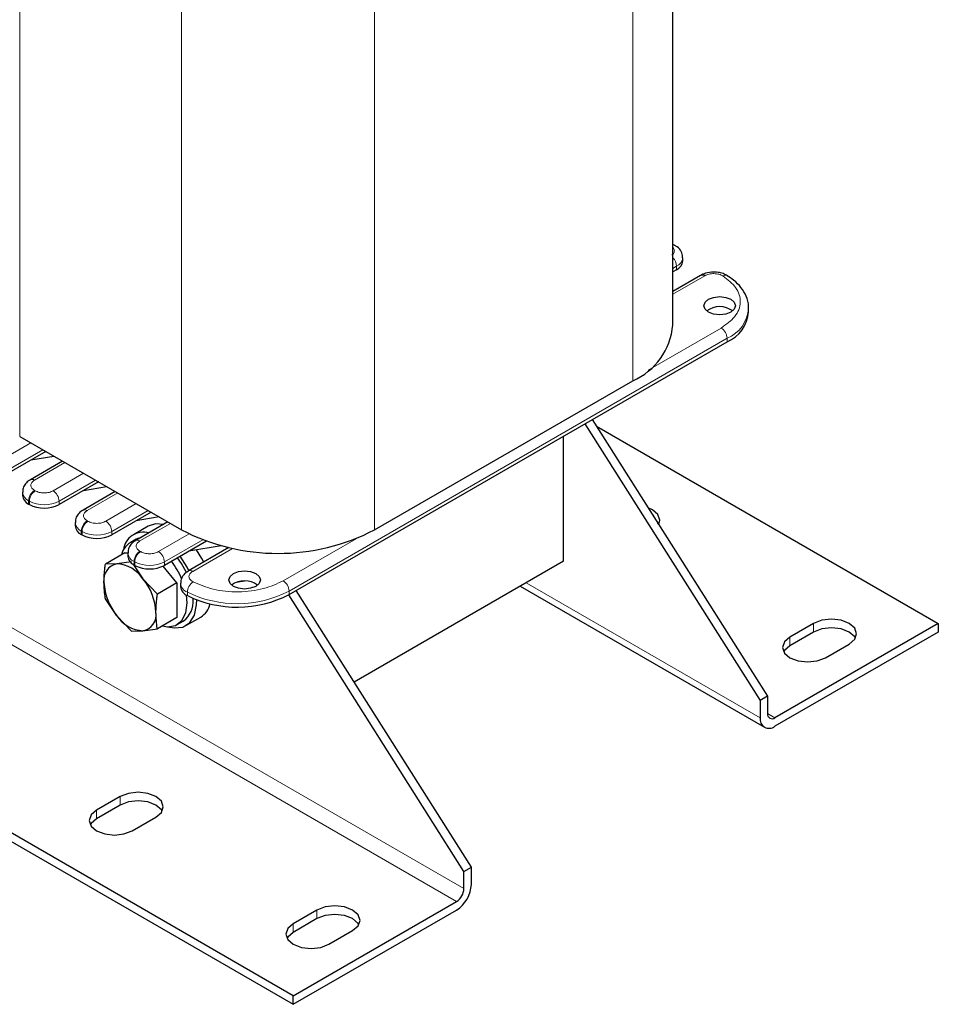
# Model space of a CAD drawing. Header units: millimetres. Extents: x 5 to 418, y 2 to 292.
# Tile 21 of 39: x 274 to 309, y 51 to 88. Entities that reach past the tile are written whole.
import ezdxf

# ---------------------------------------------------------------- set-up
doc = ezdxf.new("R2010")
doc.units = ezdxf.units.MM

msp = doc.modelspace()

# ---------------------------------------------------------------- linework, layer by layer
at = {"color": 7, "linetype": 'Continuous', "lineweight": 25}
for p, q in [((298.6338, 76.6391), (298.6338, 98.7385)), ((284.1707, 51.0756), (233.8247, 80.1397)), ((233.8247, 79.8131), (284.1707, 50.749)), ((298.7133, 79.6757), (298.685, 79.692)), ((299.0139, 79.072), (299.0139, 79.2026)), ((298.7795, 78.7454), (298.6338, 78.6613)), ((299.6932, 78.532), (298.6338, 77.9205)), ((301.523, 77.1452), (301.523, 77.2759)), ((284.0152, 66.3686), (300.7029, 76.0023)), ((287.2678, 68.8343), (297.1108, 74.5165)), ((295.2836, 72.8738), (301.9615, 62.3259)), ((295.5665, 73.0371), (302.2444, 62.4891)), ((295.7279, 72.7821), (308.7498, 65.2648)), ((273.748, 72.3938), (279.9139, 68.8343)), ((294.4662, 67.6327), (294.4662, 72.4019)), ((274.738, 71.8223), (273.2388, 70.9569)), ((275.3796, 71.4519), (274.1537, 70.7442)), ((274.1728, 71.496), (275.0448, 71.6451)), ((276.7462, 70.663), (275.247, 69.7976)), ((273.8531, 70.2711), (273.8531, 70.1404)), ((277.3878, 70.2926), (276.1618, 69.5849)), ((276.181, 70.3367), (277.053, 70.4858)), ((274.0874, 69.8139), (274.1157, 69.7976)), ((278.7543, 69.5037), (277.2552, 68.6383)), ((275.8612, 69.1118), (275.8612, 68.9811)), ((279.396, 69.1333), (278.17, 68.4256)), ((279.0612, 69.3265), (278.1892, 69.1774)), ((278.6453, 68.9735), (278.0796, 68.647)), ((276.0956, 68.6546), (276.1238, 68.6383)), ((278.1796, 68.4738), (277.9534, 68.3432)), ((280.8618, 68.4017), (279.2634, 67.479)), ((277.7502, 67.9504), (277.014, 67.5254)), ((277.7502, 67.9504), (277.8794, 67.962)), ((277.8694, 67.9525), (277.8694, 67.8218)), ((281.7197, 68.1561), (280.1793, 67.2669)), ((281.4245, 68.2279), (280.1974, 68.0181)), ((278.0039, 67.6139), (277.4532, 67.5375)), ((294.4662, 67.6327), (286.4923, 63.0294)), ((277.4532, 67.5375), (277.014, 67.5254)), ((278.0586, 67.5333), (278.4432, 66.966)), ((278.1037, 67.4953), (278.132, 67.479)), ((279.7301, 66.8075), (279.2121, 67.4518)), ((278.4432, 66.966), (278.9939, 66.3825)), ((279.7301, 66.8075), (278.9939, 66.3825)), ((279.7301, 66.8075), (279.7301, 65.4875)), ((282.3194, 66.8783), (281.9902, 66.822)), ((279.8787, 66.7938), (279.8787, 66.6632)), ((290.9589, 55.9742), (284.2811, 66.5221)), ((292.8174, 66.6808), (302.1272, 61.3063)), ((277.4532, 65.5575), (277.014, 66.2054)), ((280.1261, 66.0495), (280.1028, 66.3427)), ((280.3523, 66.1801), (280.3519, 66.22)), ((290.6761, 55.8109), (283.9982, 66.3589)), ((278.0039, 64.9739), (277.4532, 65.5575)), ((279.7301, 65.4875), (278.9939, 65.0625)), ((279.7532, 65.2254), (279.9795, 65.356)), ((280.0795, 65.1828), (280.6452, 65.5094)), ((278.0039, 64.9739), (278.4432, 64.986)), ((278.4432, 64.986), (278.9939, 65.0625)), ((308.7498, 65.2648), (302.5272, 61.6726)), ((308.7498, 64.9381), (302.5272, 61.3459)), ((303.998, 65.2648), (303.0929, 64.7423)), ((303.998, 64.9381), (303.0929, 64.4156)), ((308.7498, 65.2648), (308.7498, 64.9381)), ((304.4505, 63.9585), (305.3556, 64.481)), ((302.2444, 62.4891), (301.9615, 62.3259)), ((301.9615, 62.3259), (301.9615, 61.6726)), ((302.2444, 62.4891), (302.2444, 61.8359)), ((277.5805, 58.6682), (276.6754, 58.1457)), ((277.5805, 58.3416), (276.6754, 57.8191)), ((278.033, 57.3619), (278.9381, 57.8844)), ((290.6761, 55.8109), (290.9589, 55.9742)), ((290.9589, 55.321), (290.9589, 55.9742)), ((290.6761, 55.1577), (290.6761, 55.8109)), ((284.1707, 51.0756), (290.3933, 54.6678)), ((284.1707, 50.749), (290.3933, 54.3412)), ((285.0758, 54.3412), (284.1707, 53.8187)), ((285.0758, 54.0146), (284.1707, 53.4921)), ((285.5284, 53.035), (286.4335, 53.5575)), ((284.1707, 50.749), (284.1707, 51.0756))]:
    msp.add_line(p, q, dxfattribs=at)
at = {"color": 7, "linetype": 'Continuous', "lineweight": 18}
for p, q in [((297.1108, 97.8593), (297.1108, 74.5165)), ((273.748, 95.1815), (273.748, 72.3938)), ((287.2678, 92.1771), (287.2678, 68.8343)), ((279.9139, 90.5512), (279.9139, 68.8343)), ((240.3301, 84.2218), (290.6761, 55.1577)), ((290.3933, 54.6678), (240.0473, 83.7319)), ((298.6338, 78.7919), (298.7795, 78.876)), ((298.7795, 78.876), (298.7795, 78.7454)), ((299.8532, 78.5162), (298.6338, 77.8123)), ((297.6967, 74.92), (300.4766, 76.5248)), ((284.0152, 66.4993), (300.7029, 76.1329)), ((300.7029, 76.1329), (300.7029, 76.0023)), ((273.0126, 71.4794), (274.1722, 72.1489)), ((273.2388, 71.0875), (274.6248, 71.8876)), ((275.4733, 71.3978), (274.3137, 70.7283)), ((275.0208, 70.3201), (276.1804, 70.9896)), ((275.247, 69.9282), (276.633, 70.7283)), ((274.3137, 70.3364), (274.3419, 70.3201)), ((277.4815, 70.2385), (276.3218, 69.569)), ((274.0874, 69.9445), (274.1157, 69.9282)), ((274.0874, 69.9445), (274.0874, 69.8139)), ((274.1157, 69.9282), (274.1157, 69.7976)), ((275.247, 69.7976), (275.247, 69.9282)), ((277.0289, 69.1608), (278.1886, 69.8303)), ((277.2552, 68.7689), (278.6412, 69.569)), ((276.3218, 69.1772), (276.3501, 69.1608)), ((279.4897, 69.0792), (278.33, 68.4097)), ((276.0956, 68.7852), (276.1238, 68.7689)), ((276.0956, 68.7852), (276.0956, 68.6546)), ((276.1238, 68.7689), (276.1238, 68.6383)), ((277.2552, 68.6383), (277.2552, 68.7689)), ((279.0371, 68.0015), (280.2077, 68.6773)), ((279.2634, 67.6096), (280.7237, 68.4526)), ((283.7889, 66.8912), (286.5688, 68.496)), ((278.33, 68.0179), (278.3583, 68.0015)), ((281.8565, 68.1269), (280.3393, 67.2511)), ((278.1037, 67.6259), (278.132, 67.6096)), ((278.1037, 67.6259), (278.1037, 67.4953)), ((278.132, 67.6096), (278.132, 67.479)), ((279.2634, 67.479), (279.2634, 67.6096)), ((293.0518, 66.8161), (301.9615, 61.6726)), ((280.1361, 66.4545), (280.1361, 66.3238)), ((284.0152, 66.4993), (284.0152, 66.3686)), ((303.998, 64.9381), (303.998, 65.2648)), ((303.0929, 64.4156), (303.0929, 64.7423)), ((302.2444, 61.8358), (302.5272, 61.6726)), ((277.5805, 58.3416), (277.5805, 58.6682)), ((276.6754, 57.8191), (276.6754, 58.1457)), ((285.0758, 54.0146), (285.0758, 54.3412)), ((284.1707, 53.4921), (284.1707, 53.8187))]:
    msp.add_line(p, q, dxfattribs=at)
at = {"color": 7, "linetype": 'Continuous', "lineweight": 25, "flags": 128}
for points in [[(298.6338, 79.7068), (298.6507, 79.7047), (298.684, 79.6926)], [(300.8443, 77.129), (300.6496, 77.0539), (300.42, 77.0275), (300.1904, 77.0539), (299.9958, 77.129), (299.8657, 77.2413), (299.82, 77.3739), (299.8657, 77.5064), (299.9958, 77.6188), (300.1904, 77.6939), (300.42, 77.7203), (300.6496, 77.6939), (300.8443, 77.6188), (300.9744, 77.5064), (301.02, 77.3739), (300.9744, 77.2413), (300.8443, 77.129)], [(298.0989, 69.0365), (298.1415, 69.1998), (298.0684, 69.4119), (297.8603, 69.5917), (297.7007, 69.666)], [(279.236, 69.0409), (278.9226, 69.0624), (278.6453, 68.9735)], [(298.0989, 69.0365), (298.0684, 69.0853), (298.0678, 69.0861)], [(278.3795, 68.5465), (278.2461, 68.5068), (278.1796, 68.4738)], [(280.7603, 67.6023), (280.6884, 67.7418), (280.4871, 68.0677)], [(280.1018, 67.2005), (279.9131, 67.5445), (279.7592, 67.7652)], [(280.1946, 67.2757), (280.1228, 67.4153), (279.8615, 67.8242)], [(282.7424, 66.6789), (282.5477, 66.6039), (282.3181, 66.5775), (282.0885, 66.6039), (281.8938, 66.6789), (281.7638, 66.7913), (281.7181, 66.9239), (281.7638, 67.0564), (281.8938, 67.1688), (282.0885, 67.2439), (282.3181, 67.2702), (282.5477, 67.2439), (282.7424, 67.1688), (282.8724, 67.0564), (282.9181, 66.9239), (282.8724, 66.7913), (282.7424, 66.6789)], [(279.1862, 65.1735), (279.382, 65.1421), (279.6868, 65.1923), (279.924, 65.3715), (280.0745, 65.6652), (280.1261, 66.0495)], [(279.3925, 65.1416), (279.6299, 65.0928), (279.961, 65.129), (280.2267, 65.2975), (280.4073, 65.5861), (280.4894, 65.9732), (280.4927, 66.1626)], [(305.3556, 64.481), (305.5637, 64.6608), (305.6368, 64.8729), (305.5637, 65.085), (305.3556, 65.2648), (305.0442, 65.3849), (304.6768, 65.4271), (304.3094, 65.3849), (303.998, 65.2648)], [(305.5942, 64.7096), (305.5637, 64.7584), (305.3556, 64.9381), (305.0442, 65.0583), (304.6768, 65.1005), (304.3094, 65.0583), (303.998, 64.9381)], [(303.0929, 64.7423), (302.8848, 64.5625), (302.8117, 64.3504), (302.8848, 64.1383), (303.0929, 63.9585), (303.4043, 63.8384), (303.7717, 63.7962), (304.1391, 63.8384), (304.4505, 63.9585)], [(303.0929, 64.4156), (302.8848, 64.2358), (302.8543, 64.1871)], [(278.9381, 57.8844), (279.1462, 58.0642), (279.2193, 58.2763), (279.1462, 58.4884), (278.9381, 58.6682), (278.6267, 58.7883), (278.2593, 58.8305), (277.8919, 58.7883), (277.5805, 58.6682)], [(279.1767, 58.113), (279.1462, 58.1618), (278.9381, 58.3416), (278.6267, 58.4617), (278.2593, 58.5039), (277.8919, 58.4617), (277.5805, 58.3416)], [(276.6754, 58.1457), (276.4673, 57.9659), (276.3942, 57.7538), (276.4673, 57.5417), (276.6754, 57.3619), (276.9868, 57.2418), (277.3542, 57.1996), (277.7216, 57.2418), (278.033, 57.3619)], [(276.6754, 57.8191), (276.4673, 57.6393), (276.4368, 57.5905)], [(286.4335, 53.5575), (286.6416, 53.7373), (286.7146, 53.9493), (286.6416, 54.1614), (286.4335, 54.3412), (286.122, 54.4614), (285.7546, 54.5035), (285.3873, 54.4614), (285.0758, 54.3412)], [(286.672, 53.786), (286.6416, 53.8348), (286.4335, 54.0146), (286.122, 54.1347), (285.7546, 54.1769), (285.3873, 54.1347), (285.0758, 54.0146)], [(284.1707, 53.8187), (283.9626, 53.6389), (283.8895, 53.4268), (283.9626, 53.2148), (284.1707, 53.035), (284.4822, 52.9148), (284.8495, 52.8726), (285.2169, 52.9148), (285.5284, 53.035)], [(284.1707, 53.4921), (283.9626, 53.3123), (283.9322, 53.2635)]]:
    msp.add_lwpolyline(points, dxfattribs=at)
at = {"color": 7, "linetype": 'Continuous', "lineweight": 18}
for centre, radius, start, end in [((298.6533, 79.5632), 0.1275, 62.45395, 98.77807), ((298.2843, 78.8527), 0.4958, 2.69598, 45.17486), ((298.6127, 79.2435), 0.4035, 294.42209, 353.76285), ((300.6387, 78.3732), 0.1642, 63.5705, 124.65932), ((300.1776, 77.3757), 1.3492, 292.91193, 355.66277), ((300.2116, 76.1105), 0.4918, 2.60548, 57.39452), ((274.2197, 70.5968), 0.1617, 54.45619, 113.46492), ((274.2451, 70.3047), 0.3932, 184.47029, 246.35318), ((274.5786, 69.9222), 0.4918, 122.60548, 177.39452), ((274.6069, 69.9058), 0.4918, 122.60548, 177.39452), ((274.7558, 69.9058), 0.4918, 2.60548, 57.39452), ((274.6813, 71.02), 1.2296, 242.60967, 297.39033), ((276.2278, 69.4375), 0.1617, 54.45619, 113.46492), ((276.2533, 69.1454), 0.3932, 184.47029, 246.35318), ((276.5868, 68.7629), 0.4918, 122.60548, 177.39452), ((276.6151, 68.7465), 0.4918, 122.60548, 177.39452), ((276.7639, 68.7465), 0.4918, 2.60548, 57.39452), ((276.6895, 69.8607), 1.2296, 242.60967, 297.39033), ((278.236, 68.2782), 0.1617, 54.45619, 113.46492), ((278.2615, 67.9861), 0.3932, 184.47029, 246.35318), ((278.595, 67.6036), 0.4918, 122.60548, 177.39452), ((278.6233, 67.5872), 0.4918, 122.60548, 177.39452), ((278.7721, 67.5872), 0.4918, 2.60548, 57.39452), ((278.6977, 68.7014), 1.2296, 242.60967, 297.39033), ((280.2453, 67.1195), 0.1617, 54.45619, 113.46492), ((280.6455, 66.4339), 0.5098, 124.99154, 177.68183), ((283.5239, 66.4769), 0.4918, 2.60548, 57.39452), ((280.2842, 66.8337), 0.4071, 185.19604, 248.67593), ((282.031, 70.3454), 4.3278, 244.03467, 297.28885)]:
    msp.add_arc(centre, radius, start, end, dxfattribs=at)
at = {"color": 7, "linetype": 'Continuous', "lineweight": 25}
for centre, radius, start, end in [((298.6135, 79.1119), 0.4024, 294.37466, 354.3052), ((299.7595, 78.3854), 0.161, 54.38242, 114.30712), ((300.42, 76.5071), 0.8335, 53.59148, 126.40852), ((300.1781, 77.2445), 1.3485, 292.90031, 355.77955), ((296.0974, 76.8513), 2.5453, 293.46213, 355.21773), ((274.2534, 70.1804), 0.4024, 185.6948, 245.62534), ((274.6813, 70.8893), 1.2296, 242.60967, 297.39033), ((276.2616, 69.0211), 0.4024, 185.6948, 245.62534), ((278.4635, 67.9731), 0.7695, 74.41553, 172.56269), ((283.5909, 75.8918), 7.9579, 242.48054, 297.51946), ((276.6895, 69.73), 1.2296, 242.60967, 297.39033), ((278.3234, 67.7269), 0.7147, 111.19893, 167.79082), ((278.2698, 67.8618), 0.4024, 185.6948, 245.62534), ((277.087, 65.7646), 3.0789, 22.58632, 37.39827), ((277.5659, 66.9322), 0.6157, 100.54678, 189.25188), ((277.3768, 66.2619), 1.2779, 33.43491, 86.57046), ((278.6977, 68.5707), 1.2296, 242.60967, 297.39033), ((279.1048, 66.9322), 2.1489, 182.63929, 219.77207), ((276.7916, 65.5913), 2.1489, 2.63929, 39.77207), ((282.3181, 66.0571), 0.8335, 53.59148, 126.40852), ((280.2849, 66.704), 0.4082, 185.73436, 248.62345), ((279.4676, 66.084), 0.89, 305.11209, 6.20009), ((282.031, 70.2148), 4.3278, 244.03467, 297.28885), ((278.3305, 65.5913), 0.6157, 280.54678, 9.25188), ((280.1986, 66.2109), 0.8316, 302.47531, 345.91529), ((278.5196, 66.2616), 1.2779, 213.43491, 266.57046), ((302.3064, 61.6167), 0.3494, 170.78596, 309.20329), ((302.4168, 61.8079), 0.1747, 170.78596, 309.20329), ((289.7308, 55.3769), 1.2294, 302.60548, 357.39452), ((290.062, 55.1856), 0.6147, 302.60548, 357.39452)]:
    msp.add_arc(centre, radius, start, end, dxfattribs=at)
at = {"color": 7, "linetype": 'Continuous', "lineweight": 18}
for points, knots in [([(298.5946, 79.3031), (298.6167, 79.3194), (298.6591, 79.3506), (298.6866, 79.4075), (298.6977, 79.4639), (298.6858, 79.52), (298.6677, 79.5647), (298.6411, 79.5857), (298.6338, 79.5914)], [0, 0, 0, 0, 0.1988923, 0.3818559, 0.5652206, 0.7481844, 0.9315493, 1, 1, 1, 1]), ([(300.5453, 78.5082), (300.5222, 78.5212), (300.4758, 78.5471), (300.3907, 78.5745), (300.2988, 78.5926), (300.2024, 78.5991), (300.1054, 78.5948), (300.0124, 78.5789), (299.9255, 78.5535), (299.8773, 78.5286), (299.8532, 78.5162)], [0, 0, 0, 0, 0.12492916, 0.24999712, 0.37486129, 0.49999723, 0.62486128, 0.74999711, 0.8749293, 1, 1, 1, 1]), ([(300.4766, 76.5248), (300.6688, 76.6626), (301.0681, 76.9488), (301.2621, 77.5078), (301.107, 78.0709), (300.7278, 78.3661), (300.5453, 78.5082)], [0, 0, 0, 0, 0.2406183, 0.5, 0.7593817, 1, 1, 1, 1]), ([(274.3137, 70.7283), (274.2755, 70.7011), (274.2167, 70.659), (274.1798, 70.5889), (274.1697, 70.5324), (274.1798, 70.4759), (274.2166, 70.4058), (274.2755, 70.3637), (274.3137, 70.3364)], [0, 0, 0, 0, 0.23944295, 0.36957878, 0.49999987, 0.63013583, 0.76055705, 1, 1, 1, 1]), ([(274.3419, 70.3201), (274.3892, 70.2981), (274.4621, 70.2641), (274.5834, 70.2429), (274.6813, 70.237), (274.7792, 70.2429), (274.9005, 70.2641), (274.9735, 70.2981), (275.0208, 70.3201)], [0, 0, 0, 0, 0.2394429, 0.3695788, 0.4999999, 0.6301358, 0.7605571, 1, 1, 1, 1]), ([(276.3218, 69.569), (276.2837, 69.5418), (276.2249, 69.4997), (276.188, 69.4296), (276.1779, 69.3731), (276.188, 69.3166), (276.2248, 69.2465), (276.2837, 69.2044), (276.3218, 69.1772)], [0, 0, 0, 0, 0.2394429, 0.3695788, 0.4999999, 0.6301358, 0.7605571, 1, 1, 1, 1]), ([(276.3501, 69.1608), (276.3974, 69.1388), (276.4703, 69.1048), (276.5916, 69.0836), (276.6895, 69.0777), (276.7874, 69.0836), (276.9087, 69.1048), (276.9817, 69.1388), (277.0289, 69.1608)], [0, 0, 0, 0, 0.2394429, 0.3695788, 0.4999999, 0.6301358, 0.7605571, 1, 1, 1, 1]), ([(278.33, 68.4097), (278.2919, 68.3825), (278.2331, 68.3404), (278.1962, 68.2703), (278.186, 68.2138), (278.1962, 68.1573), (278.233, 68.0872), (278.2919, 68.0451), (278.33, 68.0179)], [0, 0, 0, 0, 0.2394429, 0.3695788, 0.4999999, 0.6301358, 0.7605571, 1, 1, 1, 1]), ([(278.3583, 68.0015), (278.4055, 67.9795), (278.4785, 67.9455), (278.5998, 67.9243), (278.6976, 67.9184), (278.7955, 67.9243), (278.9169, 67.9455), (278.9899, 67.9795), (279.0371, 68.0015)], [0, 0, 0, 0, 0.2394429, 0.3695788, 0.4999999, 0.6301358, 0.7605571, 1, 1, 1, 1]), ([(280.3393, 67.2511), (280.3178, 67.2372), (280.2749, 67.2094), (280.2307, 67.1592), (280.2032, 67.1055), (280.1957, 67.0496), (280.207, 66.9939), (280.2382, 66.9408), (280.2858, 66.8917), (280.3307, 66.8649), (280.3532, 66.8515)], [0, 0, 0, 0, 0.1249292, 0.2499971, 0.3748613, 0.4999972, 0.6248613, 0.7499971, 0.8749293, 1, 1, 1, 1]), ([(280.3532, 66.8515), (280.5993, 66.7462), (281.1106, 66.5273), (282.0861, 66.4377), (283.0545, 66.5497), (283.5503, 66.7803), (283.7889, 66.8912)], [0, 0, 0, 0, 0.2406183, 0.5, 0.7593817, 1, 1, 1, 1])]:
    msp.add_open_spline(points, degree=3, knots=knots, dxfattribs=at)
at = {"color": 7, "linetype": 'Continuous', "lineweight": 25}
for points, knots in [([(299.004, 79.199), (299.0063, 79.2292), (299.0144, 79.3331), (298.9259, 79.5012), (298.811, 79.623), (298.7252, 79.666), (298.7108, 79.6731)], [0, 0, 0, 0, 0.152943, 0.5265866, 0.9208674, 1, 1, 1, 1]), ([(300.1926, 78.6561), (300.086, 78.6472), (299.9386, 78.6349), (299.7765, 78.5786), (299.7212, 78.5432), (299.6973, 78.5279)], [0, 0, 0, 0, 0.5983269, 0.8267835, 1, 1, 1, 1]), ([(300.7138, 78.5168), (300.6732, 78.54), (300.5809, 78.5927), (300.4035, 78.6439), (300.2658, 78.6519), (300.1926, 78.6561)], [0, 0, 0, 0, 0.26865555, 0.61103381, 1, 1, 1, 1]), ([(301.5135, 77.2742), (301.5164, 77.3007), (301.5338, 77.4588), (301.444, 77.7378), (301.247, 78.0716), (300.9973, 78.3305), (300.7926, 78.4609), (300.7088, 78.5142)], [0, 0, 0, 0, 0.0550183, 0.3279036, 0.579505, 0.8278291, 1, 1, 1, 1]), ([(274.1578, 70.74), (274.1278, 70.7239), (274.0414, 70.6772), (273.9359, 70.5574), (273.8577, 70.4094), (273.8616, 70.3098), (273.8629, 70.2747)], [0, 0, 0, 0, 0.1700157, 0.4912143, 0.8204718, 1, 1, 1, 1]), ([(276.1659, 69.5807), (276.136, 69.5646), (276.0496, 69.5179), (275.9441, 69.3981), (275.8659, 69.2501), (275.8698, 69.1505), (275.8711, 69.1154)], [0, 0, 0, 0, 0.1700157, 0.4912143, 0.8204718, 1, 1, 1, 1]), ([(278.1741, 68.4214), (278.1442, 68.4053), (278.0578, 68.3586), (277.9523, 68.2388), (277.8741, 68.0908), (277.8779, 67.9912), (277.8793, 67.9561)], [0, 0, 0, 0, 0.1700157, 0.4912143, 0.8204718, 1, 1, 1, 1]), ([(276.9582, 66.8332), (276.9645, 67.0038), (276.9727, 67.23), (277.0058, 67.4671), (277.014, 67.5254)], [0, 0, 0, 0, 0.754038, 1, 1, 1, 1]), ([(280.1834, 67.2628), (280.1535, 67.2466), (280.0671, 67.1999), (279.9616, 67.0801), (279.8834, 66.9322), (279.8873, 66.8326), (279.8886, 66.7974)], [0, 0, 0, 0, 0.17001566, 0.49121426, 0.82047176, 1, 1, 1, 1]), ([(277.014, 66.2054), (277.0129, 66.2116), (276.9788, 66.4094), (276.9683, 66.6247), (276.9582, 66.8332)], [0, 0, 0, 0, 0.0311177, 1, 1, 1, 1]), ([(278.9381, 65.6903), (278.9444, 65.8608), (278.9526, 66.087), (278.9857, 66.3241), (278.9939, 66.3825)], [0, 0, 0, 0, 0.754038, 1, 1, 1, 1]), ([(278.9939, 65.0625), (278.9928, 65.0686), (278.9587, 65.2664), (278.9482, 65.4817), (278.9381, 65.6903)], [0, 0, 0, 0, 0.0311177, 1, 1, 1, 1])]:
    msp.add_open_spline(points, degree=3, knots=knots, dxfattribs=at)

doc.saveas('drawing.dxf')
